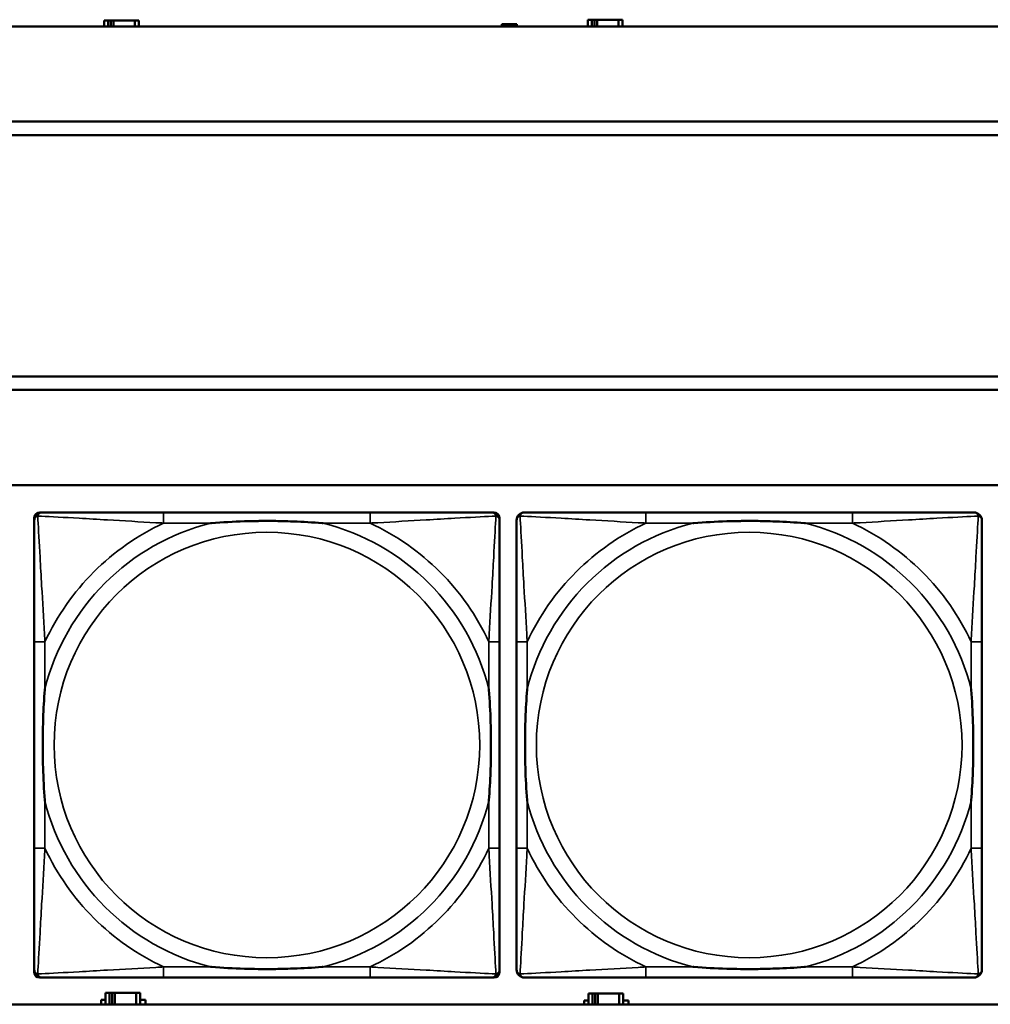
# Model space of a CAD drawing. Header units: inches. Extents: x 1.9 to 64.4, y 1.6 to 69.2.
# Tile 157 of 256: x 36.6 to 38.1, y 49.4 to 50.9. Entities that reach past the tile are written whole.
import ezdxf

# ---------------------------------------------------------------- set-up
doc = ezdxf.new("R2010")
doc.units = ezdxf.units.IN
doc.header["$MEASUREMENT"] = 0
doc.layers.add('Visible (ANSI)', color=7, linetype='Continuous', lineweight=50)
doc.layers.add('Visible Narrow (ANSI)', color=7, linetype='Continuous', lineweight=35)

msp = doc.modelspace()

# ---------------------------------------------------------------- linework, layer by layer
at = {"layer": 'Visible (ANSI)'}
for p, q in [((36.7547, 50.8706), (36.7489, 50.8706)), ((36.7489, 50.8706), (36.7489, 50.8616)), ((36.7547, 50.8706), (36.7587, 50.8706)), ((36.7547, 50.8616), (36.7547, 50.8706)), ((36.7587, 50.8616), (36.7587, 50.8706)), ((36.7587, 50.8706), (36.7628, 50.8706)), ((36.7628, 50.8706), (36.7628, 50.8616)), ((36.7628, 50.8706), (36.794, 50.8706)), ((36.794, 50.8706), (36.794, 50.8616)), ((36.7999, 50.8706), (36.794, 50.8706)), ((36.7999, 50.8616), (36.7999, 50.8706)), ((37.3344, 50.8616), (37.3344, 50.8651)), ((37.3344, 50.8651), (37.3564, 50.8651)), ((37.3564, 50.8651), (37.3564, 50.8616)), ((37.4667, 50.8716), (37.4609, 50.8716)), ((37.4609, 50.8716), (37.4609, 50.8616)), ((37.4667, 50.8716), (37.4707, 50.8716)), ((37.4667, 50.8616), (37.4667, 50.8716)), ((37.4707, 50.8616), (37.4707, 50.8716)), ((37.4707, 50.8716), (37.4748, 50.8716)), ((37.4748, 50.8716), (37.4748, 50.8616)), ((37.4748, 50.8716), (37.506, 50.8716)), ((37.506, 50.8716), (37.506, 50.8616)), ((37.5119, 50.8716), (37.506, 50.8716)), ((37.5119, 50.8616), (37.5119, 50.8716)), ((45.17, 50.8616), (22.395, 50.8616)), ((34.3775, 50.7216), (45.17, 50.7216)), ((45.17, 50.7016), (34.3775, 50.7016)), ((34.155, 50.3463), (45.17, 50.3463)), ((45.17, 50.3263), (34.155, 50.3263)), ((22.395, 50.1863), (45.17, 50.1863)), ((36.6538, 50.146), (36.6578, 50.146)), ((37.1404, 50.146), (36.8365, 50.146)), ((37.3192, 50.146), (37.3231, 50.146)), ((37.8504, 50.146), (37.5465, 50.146)), ((36.6459, 49.4689), (36.6459, 50.1381)), ((37.331, 50.1381), (37.331, 50.1342)), ((36.6459, 49.9555), (36.6459, 49.6515)), ((37.331, 49.6515), (37.331, 49.9555)), ((37.3559, 49.9555), (37.3559, 49.6515)), ((38.041, 49.6515), (38.041, 49.9555)), ((37.3231, 49.461), (36.6538, 49.461)), ((36.8365, 49.461), (37.1404, 49.461)), ((37.331, 49.4728), (37.331, 49.4689)), ((37.5465, 49.461), (37.8504, 49.461)), ((36.7567, 49.4386), (36.7509, 49.4386)), ((36.7509, 49.4386), (36.7509, 49.4216)), ((36.7567, 49.4386), (36.7607, 49.4386)), ((36.7567, 49.4216), (36.7567, 49.4386)), ((36.7607, 49.4216), (36.7607, 49.4386)), ((36.7607, 49.4386), (36.7648, 49.4386)), ((36.7648, 49.4386), (36.7648, 49.4216)), ((36.7648, 49.4386), (36.796, 49.4386)), ((36.796, 49.4386), (36.796, 49.4216)), ((36.8019, 49.4386), (36.796, 49.4386)), ((36.8019, 49.4216), (36.8019, 49.4386)), ((37.4677, 49.4376), (37.4619, 49.4376)), ((37.4619, 49.4376), (37.4619, 49.4216)), ((37.4677, 49.4376), (37.4717, 49.4376)), ((37.4677, 49.4216), (37.4677, 49.4376)), ((37.4717, 49.4216), (37.4717, 49.4376)), ((37.4717, 49.4376), (37.4758, 49.4376)), ((37.4758, 49.4376), (37.4758, 49.4216)), ((37.4758, 49.4376), (37.507, 49.4376)), ((37.507, 49.4376), (37.507, 49.4216)), ((37.5129, 49.4376), (37.507, 49.4376)), ((37.5129, 49.4216), (37.5129, 49.4376)), ((45.17, 49.4216), (22.395, 49.4216)), ((36.7444, 49.4216), (36.7444, 49.4281)), ((36.7444, 49.4281), (36.7509, 49.4281)), ((36.8019, 49.4281), (36.81, 49.4281)), ((36.81, 49.4281), (36.81, 49.4216)), ((37.4554, 49.4216), (37.4554, 49.4271)), ((37.4554, 49.4271), (37.4619, 49.4271)), ((37.5129, 49.4271), (37.521, 49.4271)), ((37.521, 49.4271), (37.521, 49.4216))]:
    msp.add_line(p, q, dxfattribs=at)
for centre, radius, start, end in [((36.6538, 50.1381), 0.00787, 90, 180), ((36.6578, 50.1342), 0.0118, 90, 180), ((37.3192, 50.1342), 0.0118, 0, 90), ((37.3231, 50.1381), 0.00787, 0, 90), ((37.3678, 50.1342), 0.0118, 90, 180), ((38.0292, 50.1342), 0.0118, 0, 90), ((36.6578, 49.4728), 0.0118, 180, 270), ((36.6538, 49.4689), 0.00787, 180, 270), ((37.3192, 49.4728), 0.0118, 270, 360), ((37.3231, 49.4689), 0.00787, 270, 0), ((37.3678, 49.4728), 0.0118, 180, 270), ((38.0292, 49.4728), 0.0118, 270, 360)]:
    msp.add_arc(centre, radius, start, end, dxfattribs=at)
for points, knots in [([(36.8365, 50.146), (36.8329, 50.146), (36.8293, 50.146), (36.8257, 50.146), (36.7925, 50.146), (36.7588, 50.146), (36.728, 50.146), (36.701, 50.146), (36.6755, 50.146), (36.662, 50.146), (36.6604, 50.146), (36.659, 50.146), (36.6578, 50.146)], [0, 0, 0, 0, 0.0272471, 0.0272471, 0.0272471, 0.2790553, 0.2790553, 0.2790553, 0.4988354, 0.4988354, 0.4988354, 0.5252205, 0.5252205, 0.5252205, 0.5252205]), ([(37.3192, 50.146), (37.3043, 50.146), (37.2627, 50.146), (37.222, 50.146), (37.1955, 50.146), (37.1676, 50.146), (37.1404, 50.146)], [-0.5252205, -0.5252205, -0.5252205, -0.5252205, -0.20743, -0.20743, -0.20743, 0, 0, 0, 0]), ([(37.5465, 50.146), (37.5429, 50.146), (37.5393, 50.146), (37.5357, 50.146), (37.5025, 50.146), (37.4688, 50.146), (37.438, 50.146), (37.411, 50.146), (37.3855, 50.146), (37.372, 50.146), (37.3704, 50.146), (37.369, 50.146), (37.3678, 50.146)], [0, 0, 0, 0, 0.0272471, 0.0272471, 0.0272471, 0.2790553, 0.2790553, 0.2790553, 0.4988354, 0.4988354, 0.4988354, 0.5252205, 0.5252205, 0.5252205, 0.5252205]), ([(38.0292, 50.146), (38.0143, 50.146), (37.9727, 50.146), (37.932, 50.146), (37.9055, 50.146), (37.8776, 50.146), (37.8504, 50.146)], [-0.5252205, -0.5252205, -0.5252205, -0.5252205, -0.20743, -0.20743, -0.20743, 0, 0, 0, 0]), ([(36.6459, 50.1342), (36.6459, 50.1193), (36.6459, 50.0777), (36.6459, 50.0371), (36.6459, 50.0105), (36.6459, 49.9827), (36.6459, 49.9555)], [-0.5252205, -0.5252205, -0.5252205, -0.5252205, -0.20743, -0.20743, -0.20743, 0, 0, 0, 0]), ([(36.9057, 50.1303), (36.9061, 50.1303), (36.9066, 50.1303), (36.9231, 50.1316), (36.9391, 50.1324), (36.9621, 50.1331), (36.9688, 50.1333), (36.978, 50.1334), (36.9804, 50.1334), (36.9845, 50.1334), (36.9861, 50.1334), (36.9893, 50.1334), (36.9908, 50.1334), (36.9944, 50.1334), (36.9964, 50.1334), (37.0026, 50.1334), (37.0067, 50.1333), (37.0164, 50.1331), (37.022, 50.1329), (37.0418, 50.1322), (37.0559, 50.1314), (37.0703, 50.1303), (37.0708, 50.1303), (37.0712, 50.1303)], [-0.416114, -0.416114, -0.416114, -0.416114, -0.4127691, -0.4127691, -0.2896446, -0.2896446, -0.2388934, -0.2388934, -0.2201881, -0.2201881, -0.2080204, -0.2080204, -0.196499, -0.196499, -0.1809939, -0.1809939, -0.149741, -0.149741, -0.1073162, -0.1073162, 0, 0, 0.0033356, 0.0033356, 0.0033356, 0.0033356]), ([(37.331, 49.9555), (37.331, 49.959), (37.331, 49.9626), (37.331, 49.9662), (37.331, 49.9994), (37.331, 50.0331), (37.331, 50.064), (37.331, 50.0909), (37.331, 50.1165), (37.331, 50.1299), (37.331, 50.1315), (37.331, 50.133), (37.331, 50.1342)], [0, 0, 0, 0, 0.0272471, 0.0272471, 0.0272471, 0.2790553, 0.2790553, 0.2790553, 0.4988354, 0.4988354, 0.4988354, 0.5252205, 0.5252205, 0.5252205, 0.5252205]), ([(37.3559, 50.1342), (37.3559, 50.1193), (37.3559, 50.0777), (37.3559, 50.0371), (37.3559, 50.0105), (37.3559, 49.9827), (37.3559, 49.9555)], [-0.5252205, -0.5252205, -0.5252205, -0.5252205, -0.20743, -0.20743, -0.20743, 0, 0, 0, 0]), ([(37.6157, 50.1303), (37.6161, 50.1303), (37.6166, 50.1303), (37.6331, 50.1316), (37.6491, 50.1324), (37.6721, 50.1331), (37.6788, 50.1333), (37.688, 50.1334), (37.6904, 50.1334), (37.6945, 50.1334), (37.6961, 50.1334), (37.6993, 50.1334), (37.7008, 50.1334), (37.7044, 50.1334), (37.7064, 50.1334), (37.7126, 50.1334), (37.7167, 50.1333), (37.7264, 50.1331), (37.732, 50.1329), (37.7518, 50.1322), (37.7659, 50.1314), (37.7803, 50.1303), (37.7808, 50.1303), (37.7812, 50.1303)], [-0.416114, -0.416114, -0.416114, -0.416114, -0.4127691, -0.4127691, -0.2896446, -0.2896446, -0.2388934, -0.2388934, -0.2201881, -0.2201881, -0.2080204, -0.2080204, -0.196499, -0.196499, -0.1809939, -0.1809939, -0.149741, -0.149741, -0.1073162, -0.1073162, 0, 0, 0.0033356, 0.0033356, 0.0033356, 0.0033356]), ([(38.041, 49.9555), (38.041, 49.959), (38.041, 49.9626), (38.041, 49.9662), (38.041, 49.9994), (38.041, 50.0331), (38.041, 50.064), (38.041, 50.0909), (38.041, 50.1165), (38.041, 50.1299), (38.041, 50.1315), (38.041, 50.133), (38.041, 50.1342)], [0, 0, 0, 0, 0.0272471, 0.0272471, 0.0272471, 0.2790553, 0.2790553, 0.2790553, 0.4988354, 0.4988354, 0.4988354, 0.5252205, 0.5252205, 0.5252205, 0.5252205]), ([(36.6617, 49.7208), (36.6617, 49.7212), (36.6616, 49.7216), (36.6604, 49.7381), (36.6595, 49.7542), (36.6588, 49.7771), (36.6587, 49.7838), (36.6586, 49.793), (36.6585, 49.7955), (36.6585, 49.7996), (36.6585, 49.8012), (36.6585, 49.8043), (36.6585, 49.8058), (36.6585, 49.8094), (36.6585, 49.8115), (36.6586, 49.8176), (36.6587, 49.8218), (36.6589, 49.8315), (36.659, 49.8371), (36.6597, 49.8569), (36.6605, 49.8709), (36.6616, 49.8854), (36.6617, 49.8858), (36.6617, 49.8862)], [-0.416114, -0.416114, -0.416114, -0.416114, -0.4127691, -0.4127691, -0.2896446, -0.2896446, -0.2388934, -0.2388934, -0.2201881, -0.2201881, -0.2080204, -0.2080204, -0.196499, -0.196499, -0.1809939, -0.1809939, -0.149741, -0.149741, -0.1073162, -0.1073162, 0, 0, 0.0033356, 0.0033356, 0.0033356, 0.0033356]), ([(37.3152, 49.8862), (37.3153, 49.8858), (37.3153, 49.8854), (37.3165, 49.8689), (37.3174, 49.8528), (37.3181, 49.8299), (37.3182, 49.8232), (37.3184, 49.814), (37.3184, 49.8115), (37.3184, 49.8074), (37.3184, 49.8058), (37.3184, 49.8027), (37.3184, 49.8012), (37.3184, 49.7976), (37.3184, 49.7956), (37.3183, 49.7894), (37.3183, 49.7852), (37.3181, 49.7755), (37.3179, 49.7699), (37.3172, 49.7502), (37.3164, 49.7361), (37.3153, 49.7216), (37.3153, 49.7212), (37.3152, 49.7208)], [-0.416114, -0.416114, -0.416114, -0.416114, -0.4127691, -0.4127691, -0.2896446, -0.2896446, -0.2388934, -0.2388934, -0.2201881, -0.2201881, -0.2080204, -0.2080204, -0.196499, -0.196499, -0.1809939, -0.1809939, -0.149741, -0.149741, -0.1073162, -0.1073162, 0, 0, 0.0033356, 0.0033356, 0.0033356, 0.0033356]), ([(37.3717, 49.7208), (37.3717, 49.7212), (37.3716, 49.7216), (37.3704, 49.7381), (37.3695, 49.7542), (37.3688, 49.7771), (37.3687, 49.7838), (37.3686, 49.793), (37.3685, 49.7955), (37.3685, 49.7996), (37.3685, 49.8012), (37.3685, 49.8043), (37.3685, 49.8058), (37.3685, 49.8094), (37.3685, 49.8115), (37.3686, 49.8176), (37.3687, 49.8218), (37.3689, 49.8315), (37.369, 49.8371), (37.3697, 49.8569), (37.3705, 49.8709), (37.3716, 49.8854), (37.3717, 49.8858), (37.3717, 49.8862)], [-0.416114, -0.416114, -0.416114, -0.416114, -0.4127691, -0.4127691, -0.2896446, -0.2896446, -0.2388934, -0.2388934, -0.2201881, -0.2201881, -0.2080204, -0.2080204, -0.196499, -0.196499, -0.1809939, -0.1809939, -0.149741, -0.149741, -0.1073162, -0.1073162, 0, 0, 0.0033356, 0.0033356, 0.0033356, 0.0033356]), ([(38.0252, 49.8862), (38.0253, 49.8858), (38.0253, 49.8854), (38.0265, 49.8689), (38.0274, 49.8528), (38.0281, 49.8299), (38.0282, 49.8232), (38.0284, 49.814), (38.0284, 49.8115), (38.0284, 49.8074), (38.0284, 49.8058), (38.0284, 49.8027), (38.0284, 49.8012), (38.0284, 49.7976), (38.0284, 49.7956), (38.0283, 49.7894), (38.0283, 49.7852), (38.0281, 49.7755), (38.0279, 49.7699), (38.0272, 49.7502), (38.0264, 49.7361), (38.0253, 49.7216), (38.0253, 49.7212), (38.0252, 49.7208)], [-0.416114, -0.416114, -0.416114, -0.416114, -0.4127691, -0.4127691, -0.2896446, -0.2896446, -0.2388934, -0.2388934, -0.2201881, -0.2201881, -0.2080204, -0.2080204, -0.196499, -0.196499, -0.1809939, -0.1809939, -0.149741, -0.149741, -0.1073162, -0.1073162, 0, 0, 0.0033356, 0.0033356, 0.0033356, 0.0033356]), ([(36.6459, 49.6515), (36.6459, 49.6243), (36.6459, 49.5965), (36.6459, 49.5699), (36.6459, 49.5293), (36.6459, 49.4877), (36.6459, 49.4728)], [3.9382945, 3.9382945, 3.9382945, 3.9382945, 4.1457245, 4.1457245, 4.1457245, 4.463515, 4.463515, 4.463515, 4.463515]), ([(37.331, 49.4728), (37.331, 49.4877), (37.331, 49.5293), (37.331, 49.5699), (37.331, 49.5965), (37.331, 49.6243), (37.331, 49.6515)], [-0.5252205, -0.5252205, -0.5252205, -0.5252205, -0.20743, -0.20743, -0.20743, 0, 0, 0, 0]), ([(37.3559, 49.6515), (37.3559, 49.6243), (37.3559, 49.5965), (37.3559, 49.5699), (37.3559, 49.5293), (37.3559, 49.4877), (37.3559, 49.4728)], [3.9382945, 3.9382945, 3.9382945, 3.9382945, 4.1457245, 4.1457245, 4.1457245, 4.463515, 4.463515, 4.463515, 4.463515]), ([(38.041, 49.4728), (38.041, 49.4877), (38.041, 49.5293), (38.041, 49.5699), (38.041, 49.5965), (38.041, 49.6243), (38.041, 49.6515)], [-0.5252205, -0.5252205, -0.5252205, -0.5252205, -0.20743, -0.20743, -0.20743, 0, 0, 0, 0]), ([(37.0712, 49.4767), (37.0708, 49.4767), (37.0703, 49.4767), (37.0559, 49.4756), (37.0418, 49.4748), (37.022, 49.4741), (37.0164, 49.4739), (37.0067, 49.4737), (37.0026, 49.4736), (36.9964, 49.4736), (36.9944, 49.4736), (36.9908, 49.4736), (36.9893, 49.4736), (36.9861, 49.4736), (36.9845, 49.4736), (36.9804, 49.4736), (36.978, 49.4736), (36.9688, 49.4737), (36.9621, 49.4739), (36.9391, 49.4746), (36.9231, 49.4754), (36.9066, 49.4767), (36.9061, 49.4767), (36.9057, 49.4767)], [-0.4149464, -0.4149464, -0.4149464, -0.4149464, -0.41162, -0.41162, -0.3046026, -0.3046026, -0.2622958, -0.2622958, -0.23113, -0.23113, -0.215668, -0.215668, -0.2041787, -0.2041787, -0.1920448, -0.1920448, -0.1733916, -0.1733916, -0.1227817, -0.1227817, 0, 0, 0.0033356, 0.0033356, 0.0033356, 0.0033356]), ([(37.7812, 49.4767), (37.7808, 49.4767), (37.7803, 49.4767), (37.7659, 49.4756), (37.7518, 49.4748), (37.732, 49.4741), (37.7264, 49.4739), (37.7167, 49.4737), (37.7126, 49.4736), (37.7064, 49.4736), (37.7044, 49.4736), (37.7008, 49.4736), (37.6993, 49.4736), (37.6961, 49.4736), (37.6945, 49.4736), (37.6904, 49.4736), (37.688, 49.4736), (37.6788, 49.4737), (37.6721, 49.4739), (37.6491, 49.4746), (37.6331, 49.4754), (37.6166, 49.4767), (37.6161, 49.4767), (37.6157, 49.4767)], [-0.4149464, -0.4149464, -0.4149464, -0.4149464, -0.41162, -0.41162, -0.3046026, -0.3046026, -0.2622958, -0.2622958, -0.23113, -0.23113, -0.215668, -0.215668, -0.2041787, -0.2041787, -0.1920448, -0.1920448, -0.1733916, -0.1733916, -0.1227817, -0.1227817, 0, 0, 0.0033356, 0.0033356, 0.0033356, 0.0033356]), ([(36.6578, 49.461), (36.6726, 49.461), (36.7142, 49.461), (36.7549, 49.461), (36.7814, 49.461), (36.8093, 49.461), (36.8365, 49.461)], [-0.5252205, -0.5252205, -0.5252205, -0.5252205, -0.20743, -0.20743, -0.20743, 0, 0, 0, 0]), ([(37.1404, 49.461), (37.1676, 49.461), (37.1955, 49.461), (37.222, 49.461), (37.2627, 49.461), (37.3043, 49.461), (37.3192, 49.461)], [3.9382945, 3.9382945, 3.9382945, 3.9382945, 4.1457245, 4.1457245, 4.1457245, 4.463515, 4.463515, 4.463515, 4.463515]), ([(37.3678, 49.461), (37.3826, 49.461), (37.4242, 49.461), (37.4649, 49.461), (37.4914, 49.461), (37.5193, 49.461), (37.5465, 49.461)], [-0.5252205, -0.5252205, -0.5252205, -0.5252205, -0.20743, -0.20743, -0.20743, 0, 0, 0, 0]), ([(37.8504, 49.461), (37.8776, 49.461), (37.9055, 49.461), (37.932, 49.461), (37.9727, 49.461), (38.0143, 49.461), (38.0292, 49.461)], [3.9382945, 3.9382945, 3.9382945, 3.9382945, 4.1457245, 4.1457245, 4.1457245, 4.463515, 4.463515, 4.463515, 4.463515])]:
    msp.add_open_spline(points, degree=3, knots=knots, dxfattribs=at)
at = {"layer": 'Visible Narrow (ANSI)'}
for p, q in [((36.8365, 50.146), (36.8365, 50.1303)), ((37.1404, 50.146), (37.1404, 50.1303)), ((37.5465, 50.146), (37.5465, 50.1303)), ((37.8504, 50.146), (37.8504, 50.1303)), ((36.8365, 50.1303), (36.9057, 50.1303)), ((37.0712, 50.1303), (37.1404, 50.1303)), ((37.5465, 50.1303), (37.6157, 50.1303)), ((37.7812, 50.1303), (37.8504, 50.1303)), ((36.6617, 49.9555), (36.6459, 49.9555)), ((36.6617, 49.8862), (36.6617, 49.9555)), ((37.331, 49.9555), (37.3152, 49.9555)), ((37.3152, 49.9555), (37.3152, 49.8862)), ((37.3717, 49.9555), (37.3559, 49.9555)), ((37.3717, 49.8862), (37.3717, 49.9555)), ((38.041, 49.9555), (38.0252, 49.9555)), ((38.0252, 49.9555), (38.0252, 49.8862)), ((36.6617, 49.6515), (36.6617, 49.7208)), ((37.3152, 49.7208), (37.3152, 49.6515)), ((37.3717, 49.6515), (37.3717, 49.7208)), ((38.0252, 49.7208), (38.0252, 49.6515)), ((36.6617, 49.6515), (36.6459, 49.6515)), ((37.331, 49.6515), (37.3152, 49.6515)), ((37.3717, 49.6515), (37.3559, 49.6515)), ((38.041, 49.6515), (38.0252, 49.6515)), ((36.8365, 49.4767), (36.8365, 49.461)), ((36.9057, 49.4767), (36.8365, 49.4767)), ((37.1404, 49.4767), (37.0712, 49.4767)), ((37.1404, 49.4767), (37.1404, 49.461)), ((37.5465, 49.4767), (37.5465, 49.461)), ((37.6157, 49.4767), (37.5465, 49.4767)), ((37.8504, 49.4767), (37.7812, 49.4767)), ((37.8504, 49.4767), (37.8504, 49.461))]:
    msp.add_line(p, q, dxfattribs=at)
for centre in [(36.9885, 49.8035), (37.6985, 49.8035)]:
    msp.add_circle(centre, 0.3133, dxfattribs=at)
for centre, radius, start, end in [((36.9885, 49.8035), 0.3371, 104.2103, 165.7897), ((36.9885, 49.8035), 0.3604, 114.9407, 155.0593), ((36.9885, 49.8035), 0.3371, 14.2103, 75.7897), ((36.9885, 49.8035), 0.3604, 24.9407, 65.0593), ((37.6985, 49.8035), 0.3371, 104.2103, 165.7897), ((37.6985, 49.8035), 0.3604, 114.9407, 155.0593), ((37.6985, 49.8035), 0.3371, 14.2103, 75.7897), ((37.6985, 49.8035), 0.3604, 24.9407, 65.0593), ((36.9885, 49.8035), 0.3371, 194.2103, 255.7897), ((36.9885, 49.8035), 0.3371, 284.2103, 345.7897), ((37.6985, 49.8035), 0.3371, 194.2103, 255.7897), ((37.6985, 49.8035), 0.3371, 284.2103, 345.7897), ((36.9885, 49.8035), 0.3604, 204.9407, 245.0593), ((36.9885, 49.8035), 0.3604, 294.9407, 335.0593), ((37.6985, 49.8035), 0.3604, 204.9407, 245.0593), ((37.6985, 49.8035), 0.3604, 294.9407, 335.0593)]:
    msp.add_arc(centre, radius, start, end, dxfattribs=at)
for points, knots in [([(36.6459, 50.1342), (36.6459, 50.1348), (36.646, 50.1354), (36.6463, 50.1364), (36.6464, 50.1368), (36.6468, 50.1375), (36.6469, 50.1377), (36.6472, 50.1381), (36.6473, 50.1382), (36.6476, 50.1386), (36.6478, 50.1389), (36.6486, 50.1395), (36.6491, 50.1398), (36.6501, 50.1403), (36.6506, 50.1406), (36.6512, 50.1407)], [-0.02627331, -0.02627331, -0.02627331, -0.02627331, -0.02158775, -0.02158775, -0.01736415, -0.01736415, -0.0147244, -0.0147244, -0.01307456, -0.01307456, -0.00977487, -0.00977487, -0.00449537, -0.00449537, 0.00012419, 0.00012419, 0.00012419, 0.00012419]), ([(36.6512, 50.1407), (36.6514, 50.1413), (36.6516, 50.1419), (36.6522, 50.1429), (36.6525, 50.1434), (36.6531, 50.1441), (36.6533, 50.1444), (36.6538, 50.1447), (36.6539, 50.1448), (36.6543, 50.1451), (36.6545, 50.1452), (36.6552, 50.1455), (36.6556, 50.1457), (36.6566, 50.1459), (36.6571, 50.146), (36.6578, 50.146)], [-0.00012419, -0.00012419, -0.00012419, -0.00012419, 0.00449537, 0.00449537, 0.00977487, 0.00977487, 0.01307456, 0.01307456, 0.0147244, 0.0147244, 0.01736415, 0.01736415, 0.02158775, 0.02158775, 0.02627331, 0.02627331, 0.02627331, 0.02627331]), ([(36.6617, 49.9555), (36.6615, 49.9592), (36.6613, 49.963), (36.6598, 49.9903), (36.6583, 50.0145), (36.6561, 50.0524), (36.6553, 50.0664), (36.6533, 50.1016), (36.6522, 50.1218), (36.6514, 50.1372), (36.6513, 50.139), (36.6512, 50.1407)], [0, 0, 0, 0, 0.0278591, 0.0278591, 0.201273, 0.201273, 0.3066357, 0.3066357, 0.475216, 0.475216, 0.5007189, 0.5007189, 0.5007189, 0.5007189]), ([(36.6512, 50.1407), (36.6529, 50.1406), (36.6548, 50.1405), (36.6702, 50.1397), (36.6903, 50.1387), (36.7255, 50.1367), (36.7396, 50.1358), (36.7774, 50.1336), (36.8016, 50.1322), (36.829, 50.1307), (36.8327, 50.1305), (36.8365, 50.1303)], [-0.5007189, -0.5007189, -0.5007189, -0.5007189, -0.475216, -0.475216, -0.3066357, -0.3066357, -0.201273, -0.201273, -0.0278591, -0.0278591, 0, 0, 0, 0]), ([(37.1404, 50.1303), (37.1442, 50.1305), (37.1479, 50.1307), (37.1753, 50.1322), (37.1995, 50.1336), (37.2373, 50.1358), (37.2514, 50.1367), (37.2866, 50.1387), (37.3067, 50.1397), (37.3222, 50.1405), (37.324, 50.1406), (37.3257, 50.1407)], [0, 0, 0, 0, 0.0278591, 0.0278591, 0.201273, 0.201273, 0.3066357, 0.3066357, 0.475216, 0.475216, 0.5007189, 0.5007189, 0.5007189, 0.5007189]), ([(37.3257, 50.1407), (37.3256, 50.139), (37.3255, 50.1372), (37.3247, 50.1218), (37.3236, 50.1016), (37.3216, 50.0664), (37.3208, 50.0524), (37.3186, 50.0145), (37.3172, 49.9903), (37.3156, 49.963), (37.3154, 49.9592), (37.3152, 49.9555)], [-0.5007189, -0.5007189, -0.5007189, -0.5007189, -0.475216, -0.475216, -0.3066357, -0.3066357, -0.201273, -0.201273, -0.0278591, -0.0278591, 0, 0, 0, 0]), ([(37.3192, 50.146), (37.3198, 50.146), (37.3203, 50.1459), (37.3213, 50.1457), (37.3218, 50.1455), (37.3224, 50.1452), (37.3227, 50.1451), (37.323, 50.1448), (37.3232, 50.1447), (37.3236, 50.1444), (37.3238, 50.1441), (37.3244, 50.1434), (37.3248, 50.1429), (37.3253, 50.1419), (37.3255, 50.1413), (37.3257, 50.1407)], [-0.02627331, -0.02627331, -0.02627331, -0.02627331, -0.02158775, -0.02158775, -0.01736415, -0.01736415, -0.0147244, -0.0147244, -0.01307456, -0.01307456, -0.00977487, -0.00977487, -0.00449537, -0.00449537, 0.00012419, 0.00012419, 0.00012419, 0.00012419]), ([(37.3257, 50.1407), (37.3263, 50.1406), (37.3268, 50.1403), (37.3279, 50.1398), (37.3284, 50.1395), (37.3291, 50.1389), (37.3293, 50.1386), (37.3297, 50.1382), (37.3298, 50.1381), (37.33, 50.1377), (37.3302, 50.1375), (37.3305, 50.1368), (37.3307, 50.1364), (37.3309, 50.1354), (37.331, 50.1348), (37.331, 50.1342)], [-0.00012419, -0.00012419, -0.00012419, -0.00012419, 0.00449537, 0.00449537, 0.00977487, 0.00977487, 0.01307456, 0.01307456, 0.0147244, 0.0147244, 0.01736415, 0.01736415, 0.02158775, 0.02158775, 0.02627331, 0.02627331, 0.02627331, 0.02627331]), ([(37.3559, 50.1342), (37.3559, 50.1348), (37.356, 50.1354), (37.3563, 50.1364), (37.3564, 50.1368), (37.3568, 50.1375), (37.3569, 50.1377), (37.3572, 50.1381), (37.3573, 50.1382), (37.3576, 50.1386), (37.3578, 50.1389), (37.3586, 50.1395), (37.3591, 50.1398), (37.3601, 50.1403), (37.3606, 50.1406), (37.3612, 50.1407)], [-0.02627331, -0.02627331, -0.02627331, -0.02627331, -0.02158775, -0.02158775, -0.01736415, -0.01736415, -0.0147244, -0.0147244, -0.01307456, -0.01307456, -0.00977487, -0.00977487, -0.00449537, -0.00449537, 0.00012419, 0.00012419, 0.00012419, 0.00012419]), ([(37.3612, 50.1407), (37.3614, 50.1413), (37.3616, 50.1419), (37.3622, 50.1429), (37.3625, 50.1434), (37.3631, 50.1441), (37.3633, 50.1444), (37.3638, 50.1447), (37.3639, 50.1448), (37.3643, 50.1451), (37.3645, 50.1452), (37.3652, 50.1455), (37.3656, 50.1457), (37.3666, 50.1459), (37.3671, 50.146), (37.3678, 50.146)], [-0.00012419, -0.00012419, -0.00012419, -0.00012419, 0.00449537, 0.00449537, 0.00977487, 0.00977487, 0.01307456, 0.01307456, 0.0147244, 0.0147244, 0.01736415, 0.01736415, 0.02158775, 0.02158775, 0.02627331, 0.02627331, 0.02627331, 0.02627331]), ([(37.3717, 49.9555), (37.3715, 49.9592), (37.3713, 49.963), (37.3698, 49.9903), (37.3683, 50.0145), (37.3661, 50.0524), (37.3653, 50.0664), (37.3633, 50.1016), (37.3622, 50.1218), (37.3614, 50.1372), (37.3613, 50.139), (37.3612, 50.1407)], [0, 0, 0, 0, 0.0278591, 0.0278591, 0.201273, 0.201273, 0.3066357, 0.3066357, 0.475216, 0.475216, 0.5007189, 0.5007189, 0.5007189, 0.5007189]), ([(37.3612, 50.1407), (37.3629, 50.1406), (37.3648, 50.1405), (37.3802, 50.1397), (37.4003, 50.1387), (37.4355, 50.1367), (37.4496, 50.1358), (37.4874, 50.1336), (37.5116, 50.1322), (37.539, 50.1307), (37.5427, 50.1305), (37.5465, 50.1303)], [-0.5007189, -0.5007189, -0.5007189, -0.5007189, -0.475216, -0.475216, -0.3066357, -0.3066357, -0.201273, -0.201273, -0.0278591, -0.0278591, 0, 0, 0, 0]), ([(37.8504, 50.1303), (37.8542, 50.1305), (37.8579, 50.1307), (37.8853, 50.1322), (37.9095, 50.1336), (37.9473, 50.1358), (37.9614, 50.1367), (37.9966, 50.1387), (38.0167, 50.1397), (38.0322, 50.1405), (38.034, 50.1406), (38.0357, 50.1407)], [0, 0, 0, 0, 0.0278591, 0.0278591, 0.201273, 0.201273, 0.3066357, 0.3066357, 0.475216, 0.475216, 0.5007189, 0.5007189, 0.5007189, 0.5007189]), ([(38.0357, 50.1407), (38.0356, 50.139), (38.0355, 50.1372), (38.0347, 50.1218), (38.0336, 50.1016), (38.0316, 50.0664), (38.0308, 50.0524), (38.0286, 50.0145), (38.0272, 49.9903), (38.0256, 49.963), (38.0254, 49.9592), (38.0252, 49.9555)], [-0.5007189, -0.5007189, -0.5007189, -0.5007189, -0.475216, -0.475216, -0.3066357, -0.3066357, -0.201273, -0.201273, -0.0278591, -0.0278591, 0, 0, 0, 0]), ([(38.0292, 50.146), (38.0298, 50.146), (38.0303, 50.1459), (38.0313, 50.1457), (38.0318, 50.1455), (38.0324, 50.1452), (38.0327, 50.1451), (38.033, 50.1448), (38.0332, 50.1447), (38.0336, 50.1444), (38.0338, 50.1441), (38.0344, 50.1434), (38.0348, 50.1429), (38.0353, 50.1419), (38.0355, 50.1413), (38.0357, 50.1407)], [-0.02627331, -0.02627331, -0.02627331, -0.02627331, -0.02158775, -0.02158775, -0.01736415, -0.01736415, -0.0147244, -0.0147244, -0.01307456, -0.01307456, -0.00977487, -0.00977487, -0.00449537, -0.00449537, 0.00012419, 0.00012419, 0.00012419, 0.00012419]), ([(38.0357, 50.1407), (38.0363, 50.1406), (38.0368, 50.1403), (38.0379, 50.1398), (38.0384, 50.1395), (38.0391, 50.1389), (38.0393, 50.1386), (38.0397, 50.1382), (38.0398, 50.1381), (38.04, 50.1377), (38.0402, 50.1375), (38.0405, 50.1368), (38.0407, 50.1364), (38.0409, 50.1354), (38.041, 50.1348), (38.041, 50.1342)], [-0.00012419, -0.00012419, -0.00012419, -0.00012419, 0.00449537, 0.00449537, 0.00977487, 0.00977487, 0.01307456, 0.01307456, 0.0147244, 0.0147244, 0.01736415, 0.01736415, 0.02158775, 0.02158775, 0.02627331, 0.02627331, 0.02627331, 0.02627331]), ([(36.6512, 49.4663), (36.6513, 49.468), (36.6514, 49.4698), (36.6522, 49.4852), (36.6533, 49.5054), (36.6553, 49.5406), (36.6561, 49.5546), (36.6583, 49.5925), (36.6598, 49.6167), (36.6613, 49.644), (36.6615, 49.6478), (36.6617, 49.6515)], [-4.4390134, -4.4390134, -4.4390134, -4.4390134, -4.4135105, -4.4135105, -4.2449302, -4.2449302, -4.1395675, -4.1395675, -3.9661536, -3.9661536, -3.9382945, -3.9382945, -3.9382945, -3.9382945]), ([(37.3152, 49.6515), (37.3154, 49.6478), (37.3156, 49.644), (37.3172, 49.6167), (37.3186, 49.5925), (37.3208, 49.5546), (37.3216, 49.5406), (37.3236, 49.5054), (37.3247, 49.4852), (37.3255, 49.4698), (37.3256, 49.468), (37.3257, 49.4663)], [0, 0, 0, 0, 0.0278591, 0.0278591, 0.201273, 0.201273, 0.3066357, 0.3066357, 0.475216, 0.475216, 0.5007189, 0.5007189, 0.5007189, 0.5007189]), ([(37.3612, 49.4663), (37.3613, 49.468), (37.3614, 49.4698), (37.3622, 49.4852), (37.3633, 49.5054), (37.3653, 49.5406), (37.3661, 49.5546), (37.3683, 49.5925), (37.3698, 49.6167), (37.3713, 49.644), (37.3715, 49.6478), (37.3717, 49.6515)], [-4.4390134, -4.4390134, -4.4390134, -4.4390134, -4.4135105, -4.4135105, -4.2449302, -4.2449302, -4.1395675, -4.1395675, -3.9661536, -3.9661536, -3.9382945, -3.9382945, -3.9382945, -3.9382945]), ([(38.0252, 49.6515), (38.0254, 49.6478), (38.0256, 49.644), (38.0272, 49.6167), (38.0286, 49.5925), (38.0308, 49.5546), (38.0316, 49.5406), (38.0336, 49.5054), (38.0347, 49.4852), (38.0355, 49.4698), (38.0356, 49.468), (38.0357, 49.4663)], [0, 0, 0, 0, 0.0278591, 0.0278591, 0.201273, 0.201273, 0.3066357, 0.3066357, 0.475216, 0.475216, 0.5007189, 0.5007189, 0.5007189, 0.5007189]), ([(36.8365, 49.4767), (36.8327, 49.4765), (36.829, 49.4763), (36.8016, 49.4748), (36.7774, 49.4734), (36.7396, 49.4712), (36.7255, 49.4703), (36.6903, 49.4684), (36.6702, 49.4673), (36.6548, 49.4665), (36.6529, 49.4664), (36.6512, 49.4663)], [0, 0, 0, 0, 0.0278591, 0.0278591, 0.201273, 0.201273, 0.3066357, 0.3066357, 0.475216, 0.475216, 0.5007189, 0.5007189, 0.5007189, 0.5007189]), ([(37.3257, 49.4663), (37.324, 49.4664), (37.3222, 49.4665), (37.3067, 49.4673), (37.2866, 49.4684), (37.2514, 49.4703), (37.2373, 49.4712), (37.1995, 49.4734), (37.1753, 49.4748), (37.1479, 49.4763), (37.1442, 49.4765), (37.1404, 49.4767)], [-4.4390134, -4.4390134, -4.4390134, -4.4390134, -4.4135105, -4.4135105, -4.2449302, -4.2449302, -4.1395675, -4.1395675, -3.9661536, -3.9661536, -3.9382945, -3.9382945, -3.9382945, -3.9382945]), ([(37.5465, 49.4767), (37.5427, 49.4765), (37.539, 49.4763), (37.5116, 49.4748), (37.4874, 49.4734), (37.4496, 49.4712), (37.4355, 49.4703), (37.4003, 49.4684), (37.3802, 49.4673), (37.3648, 49.4665), (37.3629, 49.4664), (37.3612, 49.4663)], [0, 0, 0, 0, 0.0278591, 0.0278591, 0.201273, 0.201273, 0.3066357, 0.3066357, 0.475216, 0.475216, 0.5007189, 0.5007189, 0.5007189, 0.5007189]), ([(38.0357, 49.4663), (38.034, 49.4664), (38.0322, 49.4665), (38.0167, 49.4673), (37.9966, 49.4684), (37.9614, 49.4703), (37.9473, 49.4712), (37.9095, 49.4734), (37.8853, 49.4748), (37.8579, 49.4763), (37.8542, 49.4765), (37.8504, 49.4767)], [-4.4390134, -4.4390134, -4.4390134, -4.4390134, -4.4135105, -4.4135105, -4.2449302, -4.2449302, -4.1395675, -4.1395675, -3.9661536, -3.9661536, -3.9382945, -3.9382945, -3.9382945, -3.9382945]), ([(36.6512, 49.4663), (36.6506, 49.4664), (36.6501, 49.4667), (36.6491, 49.4672), (36.6486, 49.4675), (36.6478, 49.4681), (36.6476, 49.4684), (36.6473, 49.4688), (36.6472, 49.4689), (36.6469, 49.4693), (36.6468, 49.4695), (36.6464, 49.4702), (36.6463, 49.4706), (36.646, 49.4716), (36.6459, 49.4722), (36.6459, 49.4728)], [-0.00012419, -0.00012419, -0.00012419, -0.00012419, 0.00449537, 0.00449537, 0.00977487, 0.00977487, 0.01307456, 0.01307456, 0.0147244, 0.0147244, 0.01736415, 0.01736415, 0.02158775, 0.02158775, 0.02627331, 0.02627331, 0.02627331, 0.02627331]), ([(36.6578, 49.461), (36.6571, 49.461), (36.6566, 49.4611), (36.6556, 49.4613), (36.6552, 49.4615), (36.6545, 49.4618), (36.6543, 49.4619), (36.6539, 49.4622), (36.6538, 49.4623), (36.6533, 49.4626), (36.6531, 49.4629), (36.6525, 49.4636), (36.6522, 49.4641), (36.6516, 49.4651), (36.6514, 49.4657), (36.6512, 49.4663)], [-0.02627331, -0.02627331, -0.02627331, -0.02627331, -0.02158775, -0.02158775, -0.01736415, -0.01736415, -0.0147244, -0.0147244, -0.01307456, -0.01307456, -0.00977487, -0.00977487, -0.00449537, -0.00449537, 0.00012419, 0.00012419, 0.00012419, 0.00012419]), ([(37.3257, 49.4663), (37.3255, 49.4657), (37.3253, 49.4651), (37.3248, 49.4641), (37.3244, 49.4636), (37.3238, 49.4629), (37.3236, 49.4626), (37.3232, 49.4623), (37.323, 49.4622), (37.3227, 49.4619), (37.3224, 49.4618), (37.3218, 49.4615), (37.3213, 49.4613), (37.3203, 49.4611), (37.3198, 49.461), (37.3192, 49.461)], [-0.00012419, -0.00012419, -0.00012419, -0.00012419, 0.00449537, 0.00449537, 0.00977487, 0.00977487, 0.01307456, 0.01307456, 0.0147244, 0.0147244, 0.01736415, 0.01736415, 0.02158775, 0.02158775, 0.02627331, 0.02627331, 0.02627331, 0.02627331]), ([(37.331, 49.4728), (37.331, 49.4722), (37.3309, 49.4716), (37.3307, 49.4706), (37.3305, 49.4702), (37.3302, 49.4695), (37.33, 49.4693), (37.3298, 49.4689), (37.3297, 49.4688), (37.3293, 49.4684), (37.3291, 49.4681), (37.3284, 49.4675), (37.3279, 49.4672), (37.3268, 49.4667), (37.3263, 49.4664), (37.3257, 49.4663)], [-0.02627331, -0.02627331, -0.02627331, -0.02627331, -0.02158775, -0.02158775, -0.01736415, -0.01736415, -0.0147244, -0.0147244, -0.01307456, -0.01307456, -0.00977487, -0.00977487, -0.00449537, -0.00449537, 0.00012419, 0.00012419, 0.00012419, 0.00012419]), ([(37.3612, 49.4663), (37.3606, 49.4664), (37.3601, 49.4667), (37.3591, 49.4672), (37.3586, 49.4675), (37.3578, 49.4681), (37.3576, 49.4684), (37.3573, 49.4688), (37.3572, 49.4689), (37.3569, 49.4693), (37.3568, 49.4695), (37.3564, 49.4702), (37.3563, 49.4706), (37.356, 49.4716), (37.3559, 49.4722), (37.3559, 49.4728)], [-0.00012419, -0.00012419, -0.00012419, -0.00012419, 0.00449537, 0.00449537, 0.00977487, 0.00977487, 0.01307456, 0.01307456, 0.0147244, 0.0147244, 0.01736415, 0.01736415, 0.02158775, 0.02158775, 0.02627331, 0.02627331, 0.02627331, 0.02627331]), ([(37.3678, 49.461), (37.3671, 49.461), (37.3666, 49.4611), (37.3656, 49.4613), (37.3652, 49.4615), (37.3645, 49.4618), (37.3643, 49.4619), (37.3639, 49.4622), (37.3638, 49.4623), (37.3633, 49.4626), (37.3631, 49.4629), (37.3625, 49.4636), (37.3622, 49.4641), (37.3616, 49.4651), (37.3614, 49.4657), (37.3612, 49.4663)], [-0.02627331, -0.02627331, -0.02627331, -0.02627331, -0.02158775, -0.02158775, -0.01736415, -0.01736415, -0.0147244, -0.0147244, -0.01307456, -0.01307456, -0.00977487, -0.00977487, -0.00449537, -0.00449537, 0.00012419, 0.00012419, 0.00012419, 0.00012419]), ([(38.0357, 49.4663), (38.0355, 49.4657), (38.0353, 49.4651), (38.0348, 49.4641), (38.0344, 49.4636), (38.0338, 49.4629), (38.0336, 49.4626), (38.0332, 49.4623), (38.033, 49.4622), (38.0327, 49.4619), (38.0324, 49.4618), (38.0318, 49.4615), (38.0313, 49.4613), (38.0303, 49.4611), (38.0298, 49.461), (38.0292, 49.461)], [-0.00012419, -0.00012419, -0.00012419, -0.00012419, 0.00449537, 0.00449537, 0.00977487, 0.00977487, 0.01307456, 0.01307456, 0.0147244, 0.0147244, 0.01736415, 0.01736415, 0.02158775, 0.02158775, 0.02627331, 0.02627331, 0.02627331, 0.02627331]), ([(38.041, 49.4728), (38.041, 49.4722), (38.0409, 49.4716), (38.0407, 49.4706), (38.0405, 49.4702), (38.0402, 49.4695), (38.04, 49.4693), (38.0398, 49.4689), (38.0397, 49.4688), (38.0393, 49.4684), (38.0391, 49.4681), (38.0384, 49.4675), (38.0379, 49.4672), (38.0368, 49.4667), (38.0363, 49.4664), (38.0357, 49.4663)], [-0.02627331, -0.02627331, -0.02627331, -0.02627331, -0.02158775, -0.02158775, -0.01736415, -0.01736415, -0.0147244, -0.0147244, -0.01307456, -0.01307456, -0.00977487, -0.00977487, -0.00449537, -0.00449537, 0.00012419, 0.00012419, 0.00012419, 0.00012419])]:
    msp.add_open_spline(points, degree=3, knots=knots, dxfattribs=at)

doc.saveas('drawing.dxf')
